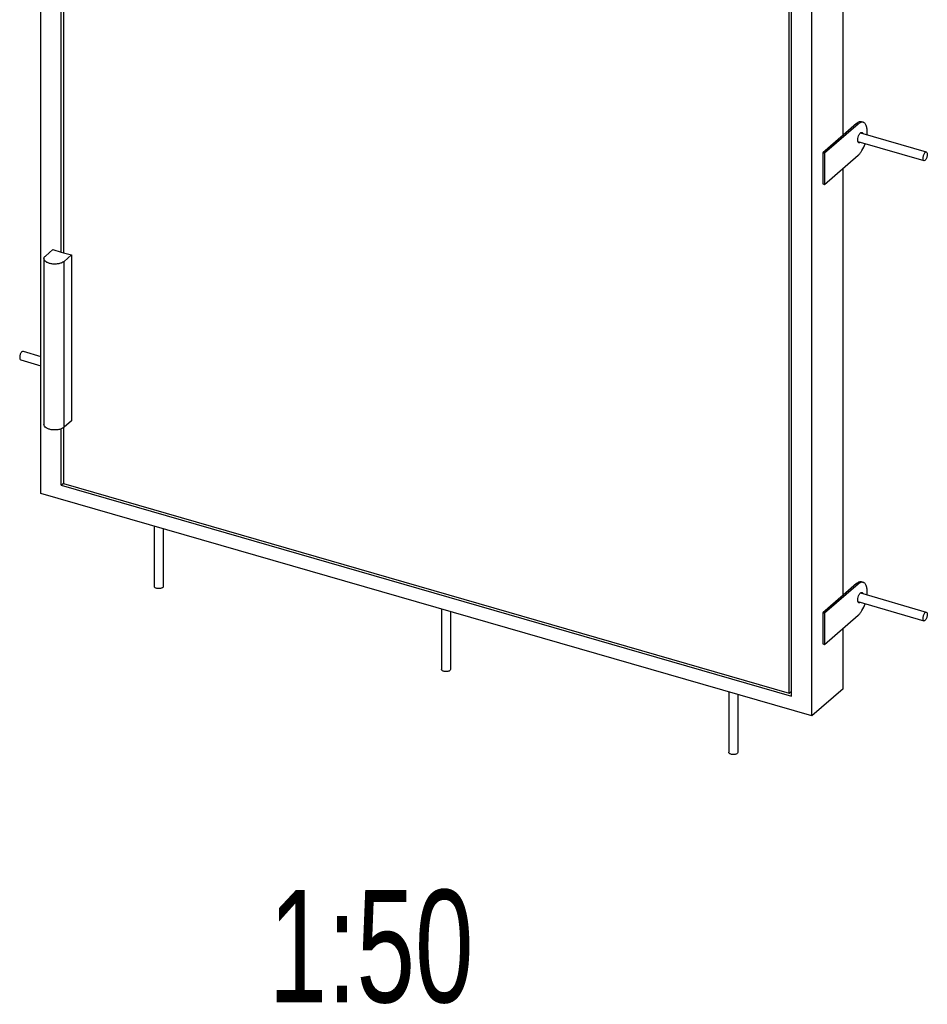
# Model space of a CAD drawing. Header units: millimetres. Extents: x 0 to 4200, y 0 to 5940.
# Tile 3 of 8: x 2451 to 2855, y 1462 to 1900. Entities that reach past the tile are written whole.
import ezdxf

# ---------------------------------------------------------------- set-up
doc = ezdxf.new("R2010")
doc.units = ezdxf.units.MM
doc.header["$LTSCALE"] = 387.2
doc.layers.get('0').update_dxf_attribs({"linetype": 'CONTINUOUS'})
doc.layers.add('005_AXIS', color=7, linetype='CONTINUOUS')
doc.layers.add('053_NOTES', color=7, linetype='CONTINUOUS')
doc.styles.get("Standard").update_dxf_attribs({"font": 'txt', "width": 0.7})

msp = doc.modelspace()

# ---------------------------------------------------------------- linework, layer by layer
at = {"color": 7, "linetype": 'CONTINUOUS'}
for p, q in [((2460.53, 1689.34), (2460.53, 2379.39)), ((2803.47, 1590.34), (2803.47, 2280.39)), ((2793.43, 1600.51), (2793.43, 2273.24)), ((2794.46, 1599.17), (2794.46, 2273.98)), ((2469.53, 1692.97), (2470.57, 1693.87)), ((2469.53, 1692.97), (2794.46, 1599.17)), ((2470.57, 1693.71), (2793.43, 1600.51)), ((2803.47, 1590.34), (2460.53, 1689.34)), ((2793.43, 1600.51), (2794.46, 1601.41)), ((2817.47, 1602.46), (2803.47, 1590.34))]:
    msp.add_line(p, q, dxfattribs=at)
at = {"layer": '005_AXIS', "color": 7, "linetype": 'CONTINUOUS'}
for p, q in [((2469.53, 1796.72), (2469.53, 2249.77)), ((2470.57, 2250.3), (2470.57, 1796.42)), ((2817.47, 1848.65), (2817.47, 2038.6)), ((2824.16, 1853.64), (2809.16, 1840.65)), ((2823.47, 1853.84), (2817.47, 1848.65)), ((2825.69, 1854.6), (2826.38, 1854.4)), ((2817.47, 1848.65), (2808.47, 1840.85)), ((2825.17, 1849.66), (2854.47, 1841.2)), ((2824.06, 1845.82), (2853.36, 1837.36)), ((2808.47, 1840.85), (2809.16, 1840.65)), ((2808.47, 1840.85), (2808.47, 1826.99)), ((2809.16, 1840.65), (2809.16, 1826.79)), ((2809.16, 1826.79), (2824.16, 1839.79)), ((2817.47, 1644.03), (2817.47, 1833.99)), ((2808.47, 1826.99), (2809.16, 1826.79)), ((2462.51, 1794.94), (2465.81, 1797.8)), ((2465.81, 1797.8), (2469.53, 1796.72)), ((2469.53, 1796.72), (2470.57, 1796.42)), ((2470.57, 1796.42), (2474.12, 1795.4)), ((2461.87, 1793.74), (2461.87, 1719.96)), ((2474.12, 1795.4), (2470.82, 1792.54)), ((2474.12, 1795.4), (2474.12, 1721.61)), ((2452.64, 1752.59), (2460.53, 1750.31)), ((2451.53, 1748.74), (2460.53, 1746.15)), ((2474.12, 1721.61), (2470.82, 1718.76)), ((2469.53, 1692.97), (2469.53, 1718.03)), ((2470.57, 1718.56), (2470.57, 1693.71)), ((2510.97, 1674.78), (2510.97, 1647.99)), ((2514.97, 1673.62), (2514.97, 1647.99)), ((2824.16, 1649.03), (2809.16, 1636.04)), ((2823.47, 1649.23), (2817.47, 1644.03)), ((2825.69, 1649.99), (2826.38, 1649.79)), ((2817.47, 1644.03), (2808.47, 1636.24)), ((2825.17, 1645.05), (2854.47, 1636.59)), ((2824.06, 1641.2), (2853.36, 1632.74)), ((2638.8, 1637.88), (2638.8, 1611.09)), ((2642.8, 1636.72), (2642.8, 1611.09)), ((2808.47, 1636.24), (2809.16, 1636.04)), ((2808.47, 1636.24), (2808.47, 1622.38)), ((2809.16, 1636.04), (2809.16, 1622.18)), ((2809.16, 1622.18), (2824.16, 1635.17)), ((2817.47, 1602.46), (2817.47, 1629.38)), ((2808.47, 1622.38), (2809.16, 1622.18)), ((2766.62, 1600.98), (2766.62, 1574.19)), ((2770.62, 1599.82), (2770.62, 1574.19))]:
    msp.add_line(p, q, dxfattribs=at)
at = {"layer": '005_AXIS', "color": 9, "linetype": 'CONTINUOUS'}
for p, q in [((2823.47, 1853.84), (2824.16, 1853.64)), ((2470.82, 1718.76), (2470.82, 1792.54)), ((2823.47, 1649.23), (2824.16, 1649.03))]:
    msp.add_line(p, q, dxfattribs=at)
at = {"layer": '005_AXIS', "color": 7, "linetype": 'CONTINUOUS'}
for points, knots in [([(2825.69, 1854.6), (2825.53, 1854.65), (2825.16, 1854.69), (2824.36, 1854.51), (2823.81, 1854.14), (2823.47, 1853.84)], [0, 0, 0, 0, 0.211696, 0.441631, 1, 1, 1, 1]), ([(2826.38, 1854.4), (2826.22, 1854.45), (2825.85, 1854.49), (2825.05, 1854.31), (2824.51, 1853.94), (2824.16, 1853.64)], [0, 0, 0, 0, 0.211696, 0.441631, 1, 1, 1, 1]), ([(2828.09, 1848.82), (2828.16, 1849.5), (2828.21, 1850.77), (2827.99, 1852.28), (2827.62, 1853.24), (2827.28, 1853.79), (2826.87, 1854.19), (2826.55, 1854.35), (2826.38, 1854.4)], [0, 0, 0, 0, 0.331664, 0.610122, 0.726539, 0.828137, 0.917593, 1, 1, 1, 1]), ([(2823.96, 1846.54), (2823.96, 1846.95), (2824.1, 1847.78), (2824.46, 1848.73), (2824.87, 1849.36), (2825.18, 1849.7), (2825.51, 1849.9), (2825.74, 1849.91), (2825.83, 1849.89)], [0, 0, 0, 0, 0.296501, 0.599418, 0.731811, 0.842568, 0.92988, 1, 1, 1, 1]), ([(2825.58, 1849.54), (2825.57, 1849.57), (2825.53, 1849.67), (2825.49, 1849.77), (2825.44, 1849.84)], [0, 0, 0, 0, 0.270435, 1, 1, 1, 1]), ([(2825.83, 1849.89), (2825.93, 1849.86), (2826.14, 1849.7), (2826.23, 1849.47), (2826.27, 1849.34)], [0, 0, 0, 0, 0.439127, 1, 1, 1, 1]), ([(2824.5, 1845.27), (2824.41, 1845.3), (2824.19, 1845.45), (2824, 1845.92), (2823.96, 1846.31), (2823.96, 1846.54)], [0, 0, 0, 0, 0.18117, 0.528713, 1, 1, 1, 1]), ([(2824.16, 1839.79), (2824.48, 1840.06), (2825.1, 1840.73), (2826.22, 1842.39), (2826.87, 1843.86), (2827.22, 1844.9)], [0, 0, 0, 0, 0.208878, 0.450304, 1, 1, 1, 1]), ([(2824.19, 1845.52), (2824.22, 1845.53), (2824.32, 1845.58), (2824.4, 1845.64), (2824.47, 1845.7)], [0, 0, 0, 0, 0.230549, 1, 1, 1, 1]), ([(2825.16, 1845.5), (2825.06, 1845.41), (2824.86, 1845.27), (2824.6, 1845.24), (2824.5, 1845.27)], [0, 0, 0, 0, 0.560986, 1, 1, 1, 1]), ([(2853.92, 1841.01), (2853.8, 1840.91), (2853.57, 1840.63), (2853.3, 1840.14), (2853.09, 1839.57), (2852.95, 1838.97), (2852.9, 1838.4), (2852.95, 1837.84), (2853.15, 1837.42), (2853.36, 1837.36)], [0, 0, 0, 0, 0.118232, 0.260083, 0.41547, 0.57188, 0.716631, 0.839083, 1, 1, 1, 1]), ([(2853.92, 1841.01), (2853.96, 1841.05), (2854.12, 1841.17), (2854.34, 1841.24), (2854.47, 1841.2)], [0, 0, 0, 0, 0.304318, 1, 1, 1, 1]), ([(2854.47, 1841.2), (2854.68, 1841.14), (2854.89, 1840.72), (2854.93, 1840.16), (2854.89, 1839.59), (2854.75, 1838.99), (2854.53, 1838.41), (2854.26, 1837.92), (2854.04, 1837.65), (2853.92, 1837.55)], [0, 0, 0, 0, 0.160917, 0.283369, 0.42812, 0.58453, 0.739917, 0.881768, 1, 1, 1, 1]), ([(2853.36, 1837.36), (2853.4, 1837.35), (2853.61, 1837.32), (2853.8, 1837.44), (2853.92, 1837.55)], [0, 0, 0, 0, 0.213831, 1, 1, 1, 1]), ([(2461.87, 1793.74), (2461.87, 1793.96), (2462, 1794.42), (2462.32, 1794.78), (2462.51, 1794.94)], [0, 0, 0, 0, 0.460789, 1, 1, 1, 1]), ([(2470.82, 1792.54), (2470.53, 1792.29), (2469.78, 1791.86), (2468.46, 1791.47), (2466.97, 1791.3), (2465.45, 1791.38), (2464.05, 1791.68), (2462.9, 1792.19), (2462.1, 1792.86), (2461.87, 1793.47), (2461.87, 1793.74)], [0, 0, 0, 0, 0.114042, 0.250566, 0.401085, 0.554049, 0.697426, 0.82115, 0.920245, 1, 1, 1, 1]), ([(2452.08, 1752.4), (2451.96, 1752.29), (2451.73, 1752.02), (2451.46, 1751.53), (2451.25, 1750.96), (2451.11, 1750.36), (2451.07, 1749.78), (2451.11, 1749.23), (2451.32, 1748.8), (2451.53, 1748.74)], [0, 0, 0, 0, 0.118232, 0.260083, 0.41547, 0.57188, 0.716631, 0.839083, 1, 1, 1, 1]), ([(2452.08, 1752.4), (2452.13, 1752.44), (2452.28, 1752.56), (2452.5, 1752.63), (2452.64, 1752.59)], [0, 0, 0, 0, 0.304318, 1, 1, 1, 1]), ([(2470.82, 1718.76), (2470.53, 1718.5), (2469.78, 1718.07), (2468.46, 1717.69), (2466.97, 1717.52), (2465.45, 1717.59), (2464.05, 1717.89), (2462.9, 1718.4), (2462.1, 1719.08), (2461.87, 1719.69), (2461.87, 1719.96)], [0, 0, 0, 0, 0.114042, 0.250566, 0.401085, 0.554049, 0.697426, 0.82115, 0.920245, 1, 1, 1, 1]), ([(2514.71, 1647.49), (2514.58, 1647.38), (2514.27, 1647.2), (2513.52, 1646.98), (2512.67, 1646.96), (2511.88, 1647.13), (2511.41, 1647.34), (2511.07, 1647.62), (2510.97, 1647.87), (2510.97, 1647.99)], [0, 0, 0, 0, 0.11416, 0.250825, 0.553586, 0.697111, 0.820964, 0.920162, 1, 1, 1, 1]), ([(2514.97, 1647.99), (2514.97, 1647.94), (2514.95, 1647.75), (2514.82, 1647.58), (2514.71, 1647.49)], [0, 0, 0, 0, 0.227669, 1, 1, 1, 1]), ([(2825.69, 1649.99), (2825.53, 1650.03), (2825.16, 1650.07), (2824.36, 1649.9), (2823.81, 1649.52), (2823.47, 1649.23)], [0, 0, 0, 0, 0.211696, 0.441631, 1, 1, 1, 1]), ([(2826.38, 1649.79), (2826.22, 1649.83), (2825.85, 1649.87), (2825.05, 1649.7), (2824.51, 1649.32), (2824.16, 1649.03)], [0, 0, 0, 0, 0.211696, 0.441631, 1, 1, 1, 1]), ([(2828.09, 1644.2), (2828.16, 1644.89), (2828.21, 1646.16), (2827.99, 1647.66), (2827.62, 1648.63), (2827.28, 1649.18), (2826.87, 1649.58), (2826.55, 1649.74), (2826.38, 1649.79)], [0, 0, 0, 0, 0.331664, 0.610122, 0.726539, 0.828137, 0.917593, 1, 1, 1, 1]), ([(2823.96, 1641.93), (2823.96, 1642.34), (2824.1, 1643.16), (2824.46, 1644.12), (2824.87, 1644.75), (2825.18, 1645.09), (2825.51, 1645.28), (2825.74, 1645.3), (2825.83, 1645.27)], [0, 0, 0, 0, 0.296501, 0.599418, 0.731811, 0.842568, 0.92988, 1, 1, 1, 1]), ([(2825.58, 1644.93), (2825.57, 1644.96), (2825.53, 1645.06), (2825.49, 1645.16), (2825.44, 1645.23)], [0, 0, 0, 0, 0.270435, 1, 1, 1, 1]), ([(2825.83, 1645.27), (2825.93, 1645.24), (2826.14, 1645.09), (2826.23, 1644.86), (2826.27, 1644.73)], [0, 0, 0, 0, 0.439127, 1, 1, 1, 1]), ([(2824.5, 1640.66), (2824.41, 1640.68), (2824.19, 1640.84), (2824, 1641.3), (2823.96, 1641.7), (2823.96, 1641.93)], [0, 0, 0, 0, 0.18117, 0.528713, 1, 1, 1, 1]), ([(2824.16, 1635.17), (2824.48, 1635.45), (2825.1, 1636.12), (2826.22, 1637.78), (2826.87, 1639.25), (2827.22, 1640.29)], [0, 0, 0, 0, 0.208878, 0.450304, 1, 1, 1, 1]), ([(2824.19, 1640.9), (2824.22, 1640.91), (2824.32, 1640.96), (2824.4, 1641.03), (2824.47, 1641.09)], [0, 0, 0, 0, 0.230549, 1, 1, 1, 1]), ([(2825.16, 1640.89), (2825.06, 1640.8), (2824.86, 1640.66), (2824.6, 1640.63), (2824.5, 1640.66)], [0, 0, 0, 0, 0.560986, 1, 1, 1, 1]), ([(2853.92, 1636.4), (2853.8, 1636.29), (2853.57, 1636.02), (2853.3, 1635.53), (2853.09, 1634.96), (2852.95, 1634.36), (2852.9, 1633.78), (2852.95, 1633.23), (2853.15, 1632.8), (2853.36, 1632.74)], [0, 0, 0, 0, 0.118232, 0.260083, 0.41547, 0.57188, 0.716631, 0.839083, 1, 1, 1, 1]), ([(2853.92, 1636.4), (2853.96, 1636.44), (2854.12, 1636.56), (2854.34, 1636.63), (2854.47, 1636.59)], [0, 0, 0, 0, 0.304318, 1, 1, 1, 1]), ([(2854.47, 1636.59), (2854.68, 1636.53), (2854.89, 1636.11), (2854.93, 1635.55), (2854.89, 1634.97), (2854.75, 1634.38), (2854.53, 1633.8), (2854.26, 1633.31), (2854.04, 1633.04), (2853.92, 1632.93)], [0, 0, 0, 0, 0.160917, 0.283369, 0.42812, 0.58453, 0.739917, 0.881768, 1, 1, 1, 1]), ([(2853.36, 1632.74), (2853.4, 1632.73), (2853.61, 1632.71), (2853.8, 1632.83), (2853.92, 1632.93)], [0, 0, 0, 0, 0.213831, 1, 1, 1, 1]), ([(2642.53, 1610.59), (2642.41, 1610.48), (2642.09, 1610.3), (2641.34, 1610.08), (2640.5, 1610.06), (2639.71, 1610.23), (2639.23, 1610.44), (2638.89, 1610.72), (2638.8, 1610.97), (2638.8, 1611.09)], [0, 0, 0, 0, 0.11416, 0.250825, 0.553586, 0.697111, 0.820964, 0.920162, 1, 1, 1, 1]), ([(2642.8, 1611.09), (2642.8, 1611.04), (2642.77, 1610.85), (2642.64, 1610.68), (2642.53, 1610.59)], [0, 0, 0, 0, 0.227669, 1, 1, 1, 1]), ([(2770.36, 1573.69), (2770.23, 1573.58), (2769.92, 1573.4), (2769.17, 1573.18), (2768.32, 1573.16), (2767.53, 1573.33), (2767.06, 1573.54), (2766.72, 1573.82), (2766.62, 1574.07), (2766.62, 1574.19)], [0, 0, 0, 0, 0.11416, 0.250825, 0.553586, 0.697111, 0.820964, 0.920162, 1, 1, 1, 1]), ([(2770.62, 1574.19), (2770.62, 1574.14), (2770.6, 1573.95), (2770.47, 1573.78), (2770.36, 1573.69)], [0, 0, 0, 0, 0.227669, 1, 1, 1, 1])]:
    msp.add_open_spline(points, degree=3, knots=knots, dxfattribs=at)

# ---------------------------------------------------------------- texts
at = {"layer": '053_NOTES', "color": 2, "linetype": 'CONTINUOUS', "insert": (2653, 1512.99), "char_height": 50, "width": 182.1429, "attachment_point": 3, "line_spacing_factor": 0.9}
msp.add_mtext('1:50', dxfattribs=at)

doc.saveas('drawing.dxf')
